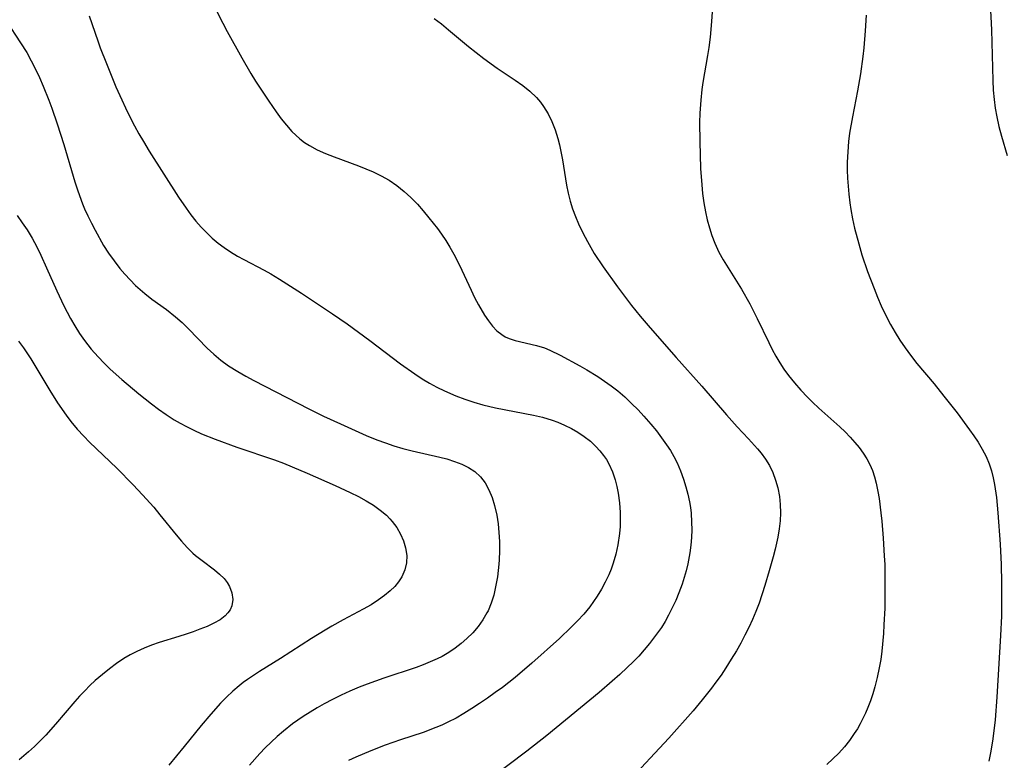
# Model space of a CAD drawing. Header units: metres. Extents: x 1073367 to 1082519, y 1569854 to 1574957.
# Tile 83 of 256: x 1074386 to 1074577, y 1572436 to 1572579. Entities that reach past the tile are written whole.
import ezdxf

# ---------------------------------------------------------------- set-up
doc = ezdxf.new("R2010")
doc.units = ezdxf.units.M
doc.layers.add('CGG_CurvaNivelLidar_v1', color=253, linetype='Continuous', lineweight=30)

msp = doc.modelspace()

# ---------------------------------------------------------------- linework, layer by layer
at = {"layer": 'CGG_CurvaNivelLidar_v1'}
for p, q in [((1074574.0858, 1572587.8024, 68.5), (1074574.5814, 1572577.0653, 68.5)), ((1074521.0425, 1572587.4437, 67.5), (1074520.3822, 1572578.6564, 67.5)), ((1074424.3961, 1572581.1257, 66.5), (1074425.7884, 1572578.3058, 66.5)), ((1074383.881, 1572578.7714, 65.5), (1074386.6622, 1572574.5407, 65.5)), ((1074399.9387, 1572579.7631, 66), (1074401.6004, 1572574.8963, 66)), ((1074425.7884, 1572578.3058, 66.5), (1074426.6275, 1572576.7065, 66.5)), ((1074466.7372, 1572579.2246, 67), (1074468.1322, 1572578.1651, 67)), ((1074468.1322, 1572578.1651, 67), (1074469.5107, 1572577.0649, 67)), ((1074520.3822, 1572578.6564, 67.5), (1074520.1156, 1572575.5989, 67.5)), ((1074550.3108, 1572579.8687, 68), (1074550.1513, 1572576.8451, 68)), ((1074426.6275, 1572576.7065, 66.5), (1074429.4641, 1572571.5879, 66.5)), ((1074469.5107, 1572577.0649, 67), (1074473.3526, 1572573.8329, 67)), ((1074550.1513, 1572576.8451, 68), (1074549.8854, 1572573.5402, 68)), ((1074574.5814, 1572577.0653, 68.5), (1074574.834, 1572567.215, 68.5)), ((1074386.6622, 1572574.5407, 65.5), (1074387.8319, 1572572.6412, 65.5)), ((1074401.6004, 1572574.8963, 66), (1074402.0807, 1572573.5621, 66)), ((1074520.1156, 1572575.5989, 67.5), (1074519.8782, 1572573.6166, 67.5)), ((1074387.8319, 1572572.6412, 65.5), (1074388.7098, 1572571.0527, 65.5)), ((1074402.0807, 1572573.5621, 66), (1074403.2731, 1572570.49, 66)), ((1074473.3526, 1572573.8329, 67), (1074474.831, 1572572.6282, 67)), ((1074474.831, 1572572.6282, 67), (1074476.3362, 1572571.4626, 67)), ((1074519.8782, 1572573.6166, 67.5), (1074519.6451, 1572572.0578, 67.5)), ((1074549.8854, 1572573.5402, 68), (1074549.7034, 1572571.8787, 68)), ((1074388.7098, 1572571.0527, 65.5), (1074389.5269, 1572569.4275, 65.5)), ((1074429.4641, 1572571.5879, 66.5), (1074431.2332, 1572568.5732, 66.5)), ((1074476.3362, 1572571.4626, 67), (1074478.9242, 1572569.6117, 67)), ((1074519.6451, 1572572.0578, 67.5), (1074518.7523, 1572566.8141, 67.5)), ((1074549.7034, 1572571.8787, 68), (1074549.2216, 1572568.535, 68)), ((1074389.5269, 1572569.4275, 65.5), (1074390.2955, 1572567.7736, 65.5)), ((1074403.2731, 1572570.49, 66), (1074405.1209, 1572566.0292, 66)), ((1074478.9242, 1572569.6117, 67), (1074482.383, 1572567.3128, 67)), ((1074390.2955, 1572567.7736, 65.5), (1074391.0242, 1572566.0969, 65.5)), ((1074431.2332, 1572568.5732, 66.5), (1074432.1499, 1572567.092, 66.5)), ((1074432.1499, 1572567.092, 66.5), (1074434.7138, 1572563.2188, 66.5)), ((1074482.383, 1572567.3128, 67), (1074483.8527, 1572566.254, 67)), ((1074518.7523, 1572566.8141, 67.5), (1074518.5519, 1572565.4647, 67.5)), ((1074549.2216, 1572568.535, 68), (1074548.6359, 1572565.2037, 68)), ((1074574.834, 1572567.215, 68.5), (1074574.9344, 1572565.3839, 68.5)), ((1074391.0242, 1572566.0969, 65.5), (1074392.1047, 1572563.4156, 65.5)), ((1074405.1209, 1572566.0292, 66), (1074406.2343, 1572563.4922, 66)), ((1074483.8527, 1572566.254, 67), (1074485.242, 1572565.1305, 67)), ((1074485.242, 1572565.1305, 67), (1074486.5182, 1572563.9189, 67)), ((1074518.5519, 1572565.4647, 67.5), (1074518.316, 1572563.4292, 67.5)), ((1074548.6359, 1572565.2037, 68), (1074547.6851, 1572560.2186, 68)), ((1074574.9344, 1572565.3839, 68.5), (1074575.0949, 1572563.5619, 68.5)), ((1074392.1047, 1572563.4156, 65.5), (1074392.6746, 1572561.898, 65.5)), ((1074406.2343, 1572563.4922, 66), (1074406.9644, 1572561.9098, 66)), ((1074434.7138, 1572563.2188, 66.5), (1074436.1233, 1572561.1605, 66.5)), ((1074486.5182, 1572563.9189, 67), (1074487.2845, 1572563.0492, 67)), ((1074487.2845, 1572563.0492, 67), (1074487.9007, 1572562.2188, 67)), ((1074518.316, 1572563.4292, 67.5), (1074518.1534, 1572560.8981, 67.5)), ((1074575.0949, 1572563.5619, 68.5), (1074575.3205, 1572561.8713, 68.5)), ((1074392.6746, 1572561.898, 65.5), (1074393.7511, 1572558.8345, 65.5)), ((1074406.9644, 1572561.9098, 66), (1074407.8074, 1572560.1733, 66)), ((1074436.1233, 1572561.1605, 66.5), (1074437.0898, 1572559.8292, 66.5)), ((1074487.9007, 1572562.2188, 67), (1074488.7634, 1572560.7895, 67)), ((1074575.3205, 1572561.8713, 68.5), (1074575.6221, 1572560.1929, 68.5)), ((1074407.8074, 1572560.1733, 66), (1074408.6918, 1572558.4585, 66)), ((1074437.0898, 1572559.8292, 66.5), (1074438.1016, 1572558.5514, 66.5)), ((1074488.7634, 1572560.7895, 67), (1074489.4938, 1572559.2671, 67)), ((1074489.4938, 1572559.2671, 67), (1074490.1122, 1572557.6731, 67)), ((1074518.1534, 1572560.8981, 67.5), (1074518.1054, 1572559.0761, 67.5)), ((1074547.6851, 1572560.2186, 68), (1074547.1441, 1572557.023, 68)), ((1074575.6221, 1572560.1929, 68.5), (1074576.0459, 1572558.3261, 68.5)), ((1074393.7511, 1572558.8345, 65.5), (1074395.0417, 1572554.8291, 65.5)), ((1074408.6918, 1572558.4585, 66), (1074409.5414, 1572556.9116, 66)), ((1074438.1016, 1572558.5514, 66.5), (1074439.1804, 1572557.3495, 66.5)), ((1074439.1804, 1572557.3495, 66.5), (1074439.9336, 1572556.6158, 66.5)), ((1074490.1122, 1572557.6731, 67), (1074490.6309, 1572556.0236, 67)), ((1074518.1054, 1572559.0761, 67.5), (1074518.1211, 1572555.4229, 67.5)), ((1074576.0459, 1572558.3261, 68.5), (1074576.5326, 1572556.4697, 68.5)), ((1074409.5414, 1572556.9116, 66), (1074410.4253, 1572555.3844, 66)), ((1074410.4253, 1572555.3844, 66), (1074411.542, 1572553.5498, 66)), ((1074439.9336, 1572556.6158, 66.5), (1074440.726, 1572555.9288, 66.5)), ((1074440.726, 1572555.9288, 66.5), (1074441.6251, 1572555.2439, 66.5)), ((1074490.6309, 1572556.0236, 67), (1074490.9599, 1572554.7535, 67)), ((1074518.1211, 1572555.4229, 67.5), (1074518.3018, 1572550.1808, 67.5)), ((1074546.9342, 1572555.4208, 68), (1074546.7593, 1572553.4384, 68)), ((1074547.1441, 1572557.023, 68), (1074546.9342, 1572555.4208, 68)), ((1074576.5326, 1572556.4697, 68.5), (1074577.608, 1572552.6783, 68.5)), ((1074395.0417, 1572554.8291, 65.5), (1074397.1766, 1572547.6376, 65.5)), ((1074411.542, 1572553.5498, 66), (1074417.2332, 1572544.6587, 66)), ((1074441.6251, 1572555.2439, 66.5), (1074442.5693, 1572554.6206, 66.5)), ((1074442.5693, 1572554.6206, 66.5), (1074444.089, 1572553.7887, 66.5)), ((1074444.089, 1572553.7887, 66.5), (1074445.6837, 1572553.0667, 66.5)), ((1074490.9599, 1572554.7535, 67), (1074491.2426, 1572553.4644, 67)), ((1074491.2426, 1572553.4644, 67), (1074491.5405, 1572551.8412, 67)), ((1074546.7593, 1572553.4384, 68), (1074546.6824, 1572551.3959, 68)), ((1074445.6837, 1572553.0667, 66.5), (1074447.3293, 1572552.4176, 66.5)), ((1074447.3293, 1572552.4176, 66.5), (1074452.065, 1572550.6919, 66.5)), ((1074491.5405, 1572551.8412, 67), (1074492.3203, 1572546.9373, 67)), ((1074452.065, 1572550.6919, 66.5), (1074453.4807, 1572550.1407, 66.5)), ((1074453.4807, 1572550.1407, 66.5), (1074454.8745, 1572549.5461, 66.5)), ((1074518.3018, 1572550.1808, 67.5), (1074518.5129, 1572547.0496, 67.5)), ((1074546.6824, 1572551.3959, 68), (1074546.6845, 1572549.8553, 68)), ((1074546.6845, 1572549.8553, 68), (1074546.7325, 1572548.3146, 68)), ((1074454.8745, 1572549.5461, 66.5), (1074456.4645, 1572548.772, 66.5)), ((1074456.4645, 1572548.772, 66.5), (1074457.9949, 1572547.8991, 66.5)), ((1074457.9949, 1572547.8991, 66.5), (1074459.4882, 1572546.8886, 66.5)), ((1074546.7325, 1572548.3146, 68), (1074546.825, 1572546.7753, 68)), ((1074397.1766, 1572547.6376, 65.5), (1074397.7369, 1572545.8796, 65.5)), ((1074397.7369, 1572545.8796, 65.5), (1074398.6428, 1572543.3598, 65.5)), ((1074459.4882, 1572546.8886, 66.5), (1074460.901, 1572545.7666, 66.5)), ((1074460.901, 1572545.7666, 66.5), (1074462.2178, 1572544.5566, 66.5)), ((1074492.3203, 1572546.9373, 67), (1074492.6329, 1572545.3808, 67)), ((1074518.5129, 1572547.0496, 67.5), (1074518.6832, 1572545.3474, 67.5)), ((1074546.825, 1572546.7753, 68), (1074546.9628, 1572545.2389, 68)), ((1074417.2332, 1572544.6587, 66), (1074418.6942, 1572542.4961, 66)), ((1074462.2178, 1572544.5566, 66.5), (1074463.4673, 1572543.266, 66.5)), ((1074492.6329, 1572545.3808, 67), (1074493.0219, 1572543.8457, 67)), ((1074493.0219, 1572543.8457, 67), (1074493.495, 1572542.3668, 67)), ((1074518.6832, 1572545.3474, 67.5), (1074518.9241, 1572543.5526, 67.5)), ((1074546.9628, 1572545.2389, 68), (1074547.1745, 1572543.5324, 68)), ((1074398.6428, 1572543.3598, 65.5), (1074399.0311, 1572542.4092, 65.5)), ((1074399.0311, 1572542.4092, 65.5), (1074399.6667, 1572540.9946, 65.5)), ((1074418.6942, 1572542.4961, 66), (1074419.621, 1572541.2322, 66)), ((1074463.4673, 1572543.266, 66.5), (1074464.603, 1572541.9845, 66.5)), ((1074464.603, 1572541.9845, 66.5), (1074465.7034, 1572540.6646, 66.5)), ((1074493.495, 1572542.3668, 67), (1074494.0469, 1572540.912, 67)), ((1074518.9241, 1572543.5526, 67.5), (1074519.2345, 1572541.8113, 67.5)), ((1074547.1745, 1572543.5324, 68), (1074547.3759, 1572542.257, 68)), ((1074547.3759, 1572542.257, 68), (1074547.7145, 1572540.4539, 68)), ((1074385.9945, 1572541.0567, 65), (1074386.9894, 1572539.6977, 65)), ((1074399.6667, 1572540.9946, 65.5), (1074400.3507, 1572539.6039, 65.5)), ((1074419.621, 1572541.2322, 66), (1074420.5904, 1572540.0075, 66)), ((1074465.7034, 1572540.6646, 66.5), (1074467.3508, 1572538.5653, 66.5)), ((1074494.0469, 1572540.912, 67), (1074494.6616, 1572539.4772, 67)), ((1074519.2345, 1572541.8113, 67.5), (1074519.5816, 1572540.2466, 67.5)), ((1074519.5816, 1572540.2466, 67.5), (1074519.9924, 1572538.7043, 67.5)), ((1074547.7145, 1572540.4539, 68), (1074548.1067, 1572538.659, 68)), ((1074386.9894, 1572539.6977, 65), (1074387.9302, 1572538.3007, 65)), ((1074387.9302, 1572538.3007, 65), (1074388.9068, 1572536.6756, 65)), ((1074400.3507, 1572539.6039, 65.5), (1074401.0712, 1572538.2326, 65.5)), ((1074401.0712, 1572538.2326, 65.5), (1074402.7293, 1572535.3049, 65.5)), ((1074420.5904, 1572540.0075, 66), (1074421.6078, 1572538.8297, 66)), ((1074421.6078, 1572538.8297, 66), (1074422.6813, 1572537.7094, 66)), ((1074467.3508, 1572538.5653, 66.5), (1074468.1366, 1572537.4853, 66.5)), ((1074494.6616, 1572539.4772, 67), (1074495.4824, 1572537.7458, 67)), ((1074519.9924, 1572538.7043, 67.5), (1074520.473, 1572537.1896, 67.5)), ((1074548.1067, 1572538.659, 68), (1074548.9019, 1572535.5807, 68)), ((1074388.9068, 1572536.6756, 65), (1074389.8058, 1572534.9998, 65)), ((1074422.6813, 1572537.7094, 66), (1074423.7602, 1572536.7069, 66)), ((1074423.7602, 1572536.7069, 66), (1074424.8912, 1572535.7633, 66)), ((1074468.1366, 1572537.4853, 66.5), (1074468.9815, 1572536.2352, 66.5)), ((1074468.9815, 1572536.2352, 66.5), (1074469.7774, 1572534.9525, 66.5)), ((1074495.4824, 1572537.7458, 67), (1074496.3724, 1572536.0429, 67)), ((1074520.473, 1572537.1896, 67.5), (1074521.0336, 1572535.7094, 67.5)), ((1074389.8058, 1572534.9998, 65), (1074390.5951, 1572533.3809, 65)), ((1074402.7293, 1572535.3049, 65.5), (1074403.6943, 1572533.7705, 65.5)), ((1074424.8912, 1572535.7633, 66), (1074426.0685, 1572534.8759, 66)), ((1074426.0685, 1572534.8759, 66), (1074427.2884, 1572534.0451, 66)), ((1074469.7774, 1572534.9525, 66.5), (1074470.7717, 1572533.1664, 66.5)), ((1074496.3724, 1572536.0429, 67), (1074497.7139, 1572533.7511, 67)), ((1074521.0336, 1572535.7094, 67.5), (1074521.824, 1572533.9999, 67.5)), ((1074548.9019, 1572535.5807, 68), (1074549.5233, 1572533.5015, 68)), ((1074390.5951, 1572533.3809, 65), (1074391.6945, 1572530.9513, 65)), ((1074403.6943, 1572533.7705, 65.5), (1074404.741, 1572532.2846, 65.5)), ((1074427.2884, 1572534.0451, 66), (1074428.6637, 1572533.2028, 66)), ((1074428.6637, 1572533.2028, 66), (1074429.8372, 1572532.5431, 66)), ((1074429.8372, 1572532.5431, 66), (1074433.7868, 1572530.4846, 66)), ((1074470.7717, 1572533.1664, 66.5), (1074472.0717, 1572530.5005, 66.5)), ((1074497.7139, 1572533.7511, 67), (1074499.4348, 1572531.1502, 67)), ((1074521.824, 1572533.9999, 67.5), (1074522.6542, 1572532.5065, 67.5)), ((1074522.6542, 1572532.5065, 67.5), (1074526.2044, 1572526.8258, 67.5)), ((1074549.5233, 1572533.5015, 68), (1074550.6231, 1572530.2302, 68)), ((1074391.6945, 1572530.9513, 65), (1074393.6548, 1572526.4814, 65)), ((1074404.741, 1572532.2846, 65.5), (1074405.8579, 1572530.8528, 65.5)), ((1074405.8579, 1572530.8528, 65.5), (1074406.8297, 1572529.7062, 65.5)), ((1074472.0717, 1572530.5005, 66.5), (1074473.8514, 1572526.616, 66.5)), ((1074499.4348, 1572531.1502, 67), (1074502.1987, 1572527.2686, 67)), ((1074406.8297, 1572529.7062, 65.5), (1074407.8434, 1572528.6007, 65.5)), ((1074407.8434, 1572528.6007, 65.5), (1074408.9028, 1572527.5437, 65.5)), ((1074433.7868, 1572530.4846, 66), (1074435.0922, 1572529.7723, 66)), ((1074435.0922, 1572529.7723, 66), (1074436.7709, 1572528.7769, 66)), ((1074436.7709, 1572528.7769, 66), (1074441.0528, 1572526.0221, 66)), ((1074550.6231, 1572530.2302, 68), (1074551.8571, 1572526.9434, 68)), ((1074408.9028, 1572527.5437, 65.5), (1074409.7954, 1572526.7306, 65.5)), ((1074409.7954, 1572526.7306, 65.5), (1074410.7187, 1572525.9552, 65.5)), ((1074502.1987, 1572527.2686, 67), (1074504.9269, 1572523.6344, 67)), ((1074526.2044, 1572526.8258, 67.5), (1074527.8229, 1572523.9844, 67.5)), ((1074551.8571, 1572526.9434, 68), (1074552.5384, 1572525.264, 68)), ((1074393.6548, 1572526.4814, 65), (1074395.0089, 1572523.6056, 65)), ((1074410.7187, 1572525.9552, 65.5), (1074412.0855, 1572524.905, 65.5)), ((1074412.0855, 1572524.905, 65.5), (1074414.8695, 1572522.8724, 65.5)), ((1074441.0528, 1572526.0221, 66), (1074447.0569, 1572522.0395, 66)), ((1074473.8514, 1572526.616, 66.5), (1074474.5471, 1572525.1851, 66.5)), ((1074474.5471, 1572525.1851, 66.5), (1074475.2727, 1572523.7988, 66.5)), ((1074552.5384, 1572525.264, 68), (1074553.2602, 1572523.6042, 68)), ((1074395.0089, 1572523.6056, 65), (1074396.2861, 1572521.1713, 65)), ((1074414.8695, 1572522.8724, 65.5), (1074416.6242, 1572521.4823, 65.5)), ((1074475.2727, 1572523.7988, 66.5), (1074476.462, 1572521.7907, 66.5)), ((1074504.9269, 1572523.6344, 67), (1074506.5882, 1572521.5771, 67)), ((1074527.8229, 1572523.9844, 67.5), (1074529.2605, 1572521.1299, 67.5)), ((1074553.2602, 1572523.6042, 68), (1074553.8339, 1572522.3799, 68)), ((1074396.2861, 1572521.1713, 65), (1074397.1367, 1572519.7008, 65)), ((1074416.6242, 1572521.4823, 65.5), (1074417.9025, 1572520.3437, 65.5)), ((1074447.0569, 1572522.0395, 66), (1074449.8744, 1572520.1038, 66)), ((1074476.462, 1572521.7907, 66.5), (1074477.2087, 1572520.6859, 66.5)), ((1074506.5882, 1572521.5771, 67), (1074508.5102, 1572519.3342, 67)), ((1074529.2605, 1572521.1299, 67.5), (1074531.4725, 1572516.4711, 67.5)), ((1074553.8339, 1572522.3799, 68), (1074555.0735, 1572519.9795, 68)), ((1074397.1367, 1572519.7008, 65), (1074398.0399, 1572518.267, 65)), ((1074417.9025, 1572520.3437, 65.5), (1074419.1483, 1572519.1402, 65.5)), ((1074419.1483, 1572519.1402, 65.5), (1074422.7835, 1572515.4158, 65.5)), ((1074449.8744, 1572520.1038, 66), (1074454.2438, 1572516.9063, 66)), ((1074477.2087, 1572520.6859, 66.5), (1074477.9998, 1572519.6698, 66.5)), ((1074477.9998, 1572519.6698, 66.5), (1074478.8549, 1572518.7697, 66.5)), ((1074508.5102, 1572519.3342, 67), (1074513.579, 1572513.5666, 67)), ((1074555.0735, 1572519.9795, 68), (1074555.9544, 1572518.4465, 68)), ((1074398.0399, 1572518.267, 65), (1074399.0052, 1572516.8783, 65)), ((1074478.8549, 1572518.7697, 66.5), (1074479.7967, 1572518.0185, 66.5)), ((1074479.7967, 1572518.0185, 66.5), (1074480.4805, 1572517.6167, 66.5)), ((1074480.4805, 1572517.6167, 66.5), (1074481.2054, 1572517.289, 66.5)), ((1074481.2054, 1572517.289, 66.5), (1074482.3961, 1572516.9015, 66.5)), ((1074555.9544, 1572518.4465, 68), (1074556.8873, 1572516.9449, 68)), ((1074386.2708, 1572516.7737, 64.5), (1074387.2157, 1572515.4544, 64.5)), ((1074387.2157, 1572515.4544, 64.5), (1074388.6129, 1572513.348, 64.5)), ((1074399.0052, 1572516.8783, 65), (1074399.6446, 1572516.0378, 65)), ((1074399.6446, 1572516.0378, 65), (1074400.3106, 1572515.2177, 65)), ((1074422.7835, 1572515.4158, 65.5), (1074424.0448, 1572514.2221, 65.5)), ((1074454.2438, 1572516.9063, 66), (1074460.193, 1572512.4008, 66)), ((1074482.3961, 1572516.9015, 66.5), (1074486.4973, 1572515.9352, 66.5)), ((1074486.4973, 1572515.9352, 66.5), (1074488.0596, 1572515.436, 66.5)), ((1074488.0596, 1572515.436, 66.5), (1074489.0964, 1572515.0192, 66.5)), ((1074531.4725, 1572516.4711, 67.5), (1074532.1327, 1572515.1561, 67.5)), ((1074556.8873, 1572516.9449, 68), (1074557.8705, 1572515.4759, 68)), ((1074557.8705, 1572515.4759, 68), (1074558.9059, 1572514.0428, 68)), ((1074388.6129, 1572513.348, 64.5), (1074392.2916, 1572507.1828, 64.5)), ((1074400.3106, 1572515.2177, 65), (1074401.6535, 1572513.6992, 65)), ((1074401.6535, 1572513.6992, 65), (1074402.8088, 1572512.5055, 65)), ((1074424.0448, 1572514.2221, 65.5), (1074425.4383, 1572513.0708, 65.5)), ((1074489.0964, 1572515.0192, 66.5), (1074491.1334, 1572514.039, 66.5)), ((1074491.1334, 1572514.039, 66.5), (1074494.8943, 1572511.9987, 66.5)), ((1074513.579, 1572513.5666, 67), (1074518.4983, 1572508.0423, 67)), ((1074532.1327, 1572515.1561, 67.5), (1074532.8333, 1572513.8655, 67.5)), ((1074532.8333, 1572513.8655, 67.5), (1074533.603, 1572512.5898, 67.5)), ((1074558.9059, 1572514.0428, 68), (1074560.1434, 1572512.4657, 68)), ((1074402.8088, 1572512.5055, 65), (1074404.0051, 1572511.3475, 65)), ((1074425.4383, 1572513.0708, 65.5), (1074426.912, 1572512.0081, 65.5)), ((1074426.912, 1572512.0081, 65.5), (1074428.7143, 1572510.8664, 65.5)), ((1074460.193, 1572512.4008, 66), (1074462.9543, 1572510.4217, 66)), ((1074494.8943, 1572511.9987, 66.5), (1074496.2741, 1572511.2063, 66.5)), ((1074533.603, 1572512.5898, 67.5), (1074534.4297, 1572511.3483, 67.5)), ((1074560.1434, 1572512.4657, 68), (1074563.4884, 1572508.4784, 68)), ((1074404.0051, 1572511.3475, 65), (1074406.2644, 1572509.3102, 65)), ((1074428.7143, 1572510.8664, 65.5), (1074430.2499, 1572509.9843, 65.5)), ((1074430.2499, 1572509.9843, 65.5), (1074431.8159, 1572509.136, 65.5)), ((1074462.9543, 1572510.4217, 66), (1074464.372, 1572509.4945, 66)), ((1074496.2741, 1572511.2063, 66.5), (1074498.3859, 1572509.9156, 66.5)), ((1074498.3859, 1572509.9156, 66.5), (1074499.702, 1572509.0367, 66.5)), ((1074534.4297, 1572511.3483, 67.5), (1074535.308, 1572510.1401, 67.5)), ((1074535.308, 1572510.1401, 67.5), (1074536.4662, 1572508.6846, 67.5)), ((1074406.2644, 1572509.3102, 65), (1074409.5127, 1572506.5933, 65)), ((1074431.8159, 1572509.136, 65.5), (1074442.4794, 1572503.6349, 65.5)), ((1074464.372, 1572509.4945, 66), (1074465.79, 1572508.6471, 66)), ((1074465.79, 1572508.6471, 66), (1074467.24, 1572507.8566, 66)), ((1074467.24, 1572507.8566, 66), (1074468.7195, 1572507.1222, 66)), ((1074499.702, 1572509.0367, 66.5), (1074500.9887, 1572508.1094, 66.5)), ((1074500.9887, 1572508.1094, 66.5), (1074502.2403, 1572507.1315, 66.5)), ((1074518.4983, 1572508.0423, 67), (1074523.2843, 1572502.5016, 67)), ((1074536.4662, 1572508.6846, 67.5), (1074537.6899, 1572507.2788, 67.5)), ((1074563.4884, 1572508.4784, 68), (1074565.3943, 1572506.1373, 68)), ((1074392.2916, 1572507.1828, 64.5), (1074393.7983, 1572504.82, 64.5)), ((1074409.5127, 1572506.5933, 65), (1074412.0034, 1572504.6223, 65)), ((1074468.7195, 1572507.1222, 66), (1074470.907, 1572506.1671, 66)), ((1074470.907, 1572506.1671, 66), (1074472.629, 1572505.526, 66)), ((1074502.2403, 1572507.1315, 66.5), (1074503.6156, 1572505.9551, 66.5)), ((1074503.6156, 1572505.9551, 66.5), (1074504.9421, 1572504.7195, 66.5)), ((1074537.6899, 1572507.2788, 67.5), (1074538.9739, 1572505.9239, 67.5)), ((1074538.9739, 1572505.9239, 67.5), (1074539.9837, 1572504.9336, 67.5)), ((1074565.3943, 1572506.1373, 68), (1074567.9465, 1572502.8779, 68)), ((1074393.7983, 1572504.82, 64.5), (1074395.456, 1572502.4202, 64.5)), ((1074412.0034, 1572504.6223, 65), (1074413.3551, 1572503.6065, 65)), ((1074472.629, 1572505.526, 66), (1074474.3809, 1572504.9576, 66)), ((1074474.3809, 1572504.9576, 66), (1074476.1569, 1572504.4539, 66)), ((1074476.1569, 1572504.4539, 66), (1074478.5682, 1572503.874, 66)), ((1074478.5682, 1572503.874, 66), (1074485.9536, 1572502.4486, 66)), ((1074504.9421, 1572504.7195, 66.5), (1074506.2221, 1572503.4326, 66.5)), ((1074539.9837, 1572504.9336, 67.5), (1074541.1895, 1572503.8175, 67.5)), ((1074541.1895, 1572503.8175, 67.5), (1074545.2721, 1572500.1811, 67.5)), ((1074395.456, 1572502.4202, 64.5), (1074396.3689, 1572501.2095, 64.5)), ((1074413.3551, 1572503.6065, 65), (1074414.8488, 1572502.5509, 65)), ((1074414.8488, 1572502.5509, 65), (1074416.3795, 1572501.5555, 65)), ((1074442.4794, 1572503.6349, 65.5), (1074445.2737, 1572502.2696, 65.5)), ((1074445.2737, 1572502.2696, 65.5), (1074448.5536, 1572500.7325, 65.5)), ((1074485.9536, 1572502.4486, 66), (1074487.67, 1572502.032, 66)), ((1074487.67, 1572502.032, 66), (1074489.5766, 1572501.443, 66)), ((1074506.2221, 1572503.4326, 66.5), (1074507.3251, 1572502.2445, 66.5)), ((1074507.3251, 1572502.2445, 66.5), (1074508.6819, 1572500.6788, 66.5)), ((1074523.2843, 1572502.5016, 67), (1074525.3656, 1572500.1858, 67)), ((1074567.9465, 1572502.8779, 68), (1074570.3729, 1572499.6145, 68)), ((1074396.3689, 1572501.2095, 64.5), (1074397.5835, 1572499.7477, 64.5)), ((1074416.3795, 1572501.5555, 65), (1074417.5561, 1572500.8575, 65)), ((1074417.5561, 1572500.8575, 65), (1074418.7586, 1572500.2049, 65)), ((1074418.7586, 1572500.2049, 65), (1074420.2072, 1572499.4956, 65)), ((1074448.5536, 1572500.7325, 65.5), (1074453.5365, 1572498.5252, 65.5)), ((1074489.5766, 1572501.443, 66), (1074490.6206, 1572501.054, 66)), ((1074490.6206, 1572501.054, 66), (1074491.971, 1572500.4797, 66)), ((1074491.971, 1572500.4797, 66), (1074493.281, 1572499.8368, 66)), ((1074508.6819, 1572500.6788, 66.5), (1074509.7374, 1572499.3822, 66.5)), ((1074525.3656, 1572500.1858, 67), (1074527.5373, 1572497.8675, 67)), ((1074545.2721, 1572500.1811, 67.5), (1074546.2821, 1572499.2028, 67.5)), ((1074397.5835, 1572499.7477, 64.5), (1074398.8665, 1572498.3406, 64.5)), ((1074398.8665, 1572498.3406, 64.5), (1074399.9841, 1572497.1961, 64.5)), ((1074420.2072, 1572499.4956, 65), (1074421.6844, 1572498.8386, 65)), ((1074421.6844, 1572498.8386, 65), (1074424.3207, 1572497.7769, 65)), ((1074453.5365, 1572498.5252, 65.5), (1074455.6188, 1572497.6737, 65.5)), ((1074493.281, 1572499.8368, 66), (1074494.5413, 1572499.1207, 66)), ((1074494.5413, 1572499.1207, 66), (1074495.7812, 1572498.2965, 66)), ((1074495.7812, 1572498.2965, 66), (1074496.946, 1572497.3874, 66)), ((1074509.7374, 1572499.3822, 66.5), (1074510.7496, 1572498.0568, 66.5)), ((1074546.2821, 1572499.2028, 67.5), (1074547.2523, 1572498.1972, 67.5)), ((1074547.2523, 1572498.1972, 67.5), (1074548.1759, 1572497.1632, 67.5)), ((1074570.3729, 1572499.6145, 68), (1074571.2141, 1572498.403, 68)), ((1074571.2141, 1572498.403, 68), (1074572.0147, 1572497.1773, 68)), ((1074399.9841, 1572497.1961, 64.5), (1074405.2507, 1572492.1417, 64.5)), ((1074424.3207, 1572497.7769, 65), (1074428.5256, 1572496.249, 65)), ((1074428.5256, 1572496.249, 65), (1074435.7927, 1572493.7695, 65)), ((1074455.6188, 1572497.6737, 65.5), (1074457.2673, 1572497.0516, 65.5)), ((1074457.2673, 1572497.0516, 65.5), (1074458.9336, 1572496.4875, 65.5)), ((1074458.9336, 1572496.4875, 65.5), (1074460.6683, 1572495.982, 65.5)), ((1074496.946, 1572497.3874, 66), (1074498.0225, 1572496.3911, 66)), ((1074498.0225, 1572496.3911, 66), (1074498.8087, 1572495.529, 66)), ((1074510.7496, 1572498.0568, 66.5), (1074511.7069, 1572496.6979, 66.5)), ((1074511.7069, 1572496.6979, 66.5), (1074512.4344, 1572495.5645, 66.5)), ((1074527.5373, 1572497.8675, 67), (1074529.3219, 1572495.8968, 67)), ((1074548.1759, 1572497.1632, 67.5), (1074549.0081, 1572496.1434, 67.5)), ((1074572.0147, 1572497.1773, 68), (1074572.8193, 1572495.8308, 68)), ((1074460.6683, 1572495.982, 65.5), (1074462.4576, 1572495.5323, 65.5)), ((1074462.4576, 1572495.5323, 65.5), (1074467.7937, 1572494.3107, 65.5)), ((1074467.7937, 1572494.3107, 65.5), (1074469.1745, 1572493.9449, 65.5)), ((1074498.8087, 1572495.529, 66), (1074499.5232, 1572494.6108, 66)), ((1074499.5232, 1572494.6108, 66), (1074500.0526, 1572493.8163, 66)), ((1074512.4344, 1572495.5645, 66.5), (1074513.1094, 1572494.4035, 66.5)), ((1074513.1094, 1572494.4035, 66.5), (1074513.7239, 1572493.2131, 66.5)), ((1074529.3219, 1572495.8968, 67), (1074530.0132, 1572495.0655, 67)), ((1074530.0132, 1572495.0655, 67), (1074530.8745, 1572493.9106, 67)), ((1074549.0081, 1572496.1434, 67.5), (1074549.7763, 1572495.0894, 67.5)), ((1074549.7763, 1572495.0894, 67.5), (1074550.4587, 1572494.007, 67.5)), ((1074572.8193, 1572495.8308, 68), (1074573.54, 1572494.4536, 68)), ((1074573.54, 1572494.4536, 68), (1074574.1504, 1572493.0355, 68)), ((1074435.7927, 1572493.7695, 65), (1074437.5287, 1572493.1354, 65)), ((1074437.5287, 1572493.1354, 65), (1074439.2524, 1572492.4566, 65)), ((1074439.2524, 1572492.4566, 65), (1074442.1476, 1572491.2148, 65)), ((1074469.1745, 1572493.9449, 65.5), (1074470.6451, 1572493.4921, 65.5)), ((1074470.6451, 1572493.4921, 65.5), (1074472.0482, 1572492.9604, 65.5)), ((1074472.0482, 1572492.9604, 65.5), (1074473.3591, 1572492.3174, 65.5)), ((1074500.0526, 1572493.8163, 66), (1074500.5266, 1572492.9869, 66)), ((1074500.5266, 1572492.9869, 66), (1074501.2075, 1572491.4886, 66)), ((1074513.7239, 1572493.2131, 66.5), (1074514.4169, 1572491.6347, 66.5)), ((1074530.8745, 1572493.9106, 67), (1074531.6271, 1572492.7015, 67)), ((1074531.6271, 1572492.7015, 67), (1074532.2917, 1572491.319, 67)), ((1074550.4587, 1572494.007, 67.5), (1074551.0492, 1572492.8794, 67.5)), ((1074551.0492, 1572492.8794, 67.5), (1074551.5342, 1572491.7118, 67.5)), ((1074574.1504, 1572493.0355, 68), (1074574.5982, 1572491.6798, 68)), ((1074405.2507, 1572492.1417, 64.5), (1074408.4294, 1572488.9325, 64.5)), ((1074442.1476, 1572491.2148, 65), (1074447.5764, 1572488.8014, 65)), ((1074473.3591, 1572492.3174, 65.5), (1074474.5852, 1572491.5032, 65.5)), ((1074474.5852, 1572491.5032, 65.5), (1074475.6524, 1572490.5227, 65.5)), ((1074475.6524, 1572490.5227, 65.5), (1074476.5703, 1572489.3201, 65.5)), ((1074501.2075, 1572491.4886, 66), (1074501.7429, 1572489.9145, 66)), ((1074514.4169, 1572491.6347, 66.5), (1074515.0094, 1572490.0149, 66.5)), ((1074532.2917, 1572491.319, 67), (1074532.8158, 1572489.8707, 67)), ((1074551.5342, 1572491.7118, 67.5), (1074551.9326, 1572490.503, 67.5)), ((1074551.9326, 1572490.503, 67.5), (1074552.262, 1572489.261, 67.5)), ((1074574.5982, 1572491.6798, 68), (1074574.9485, 1572490.2877, 68)), ((1074408.4294, 1572488.9325, 64.5), (1074410.2686, 1572486.9831, 64.5)), ((1074447.5764, 1572488.8014, 65), (1074450.4639, 1572487.4597, 65)), ((1074476.5703, 1572489.3201, 65.5), (1074477.3172, 1572487.9661, 65.5)), ((1074501.7429, 1572489.9145, 66), (1074502.0776, 1572488.6317, 66)), ((1074502.0776, 1572488.6317, 66), (1074502.3439, 1572487.3225, 66)), ((1074515.0094, 1572490.0149, 66.5), (1074515.4487, 1572488.5877, 66.5)), ((1074515.4487, 1572488.5877, 66.5), (1074515.8222, 1572487.1416, 66.5)), ((1074532.8158, 1572489.8707, 67), (1074533.2178, 1572488.3725, 67)), ((1074552.262, 1572489.261, 67.5), (1074552.6007, 1572487.6585, 67.5)), ((1074574.9485, 1572490.2877, 68), (1074575.1941, 1572489.0304, 68)), ((1074575.1941, 1572489.0304, 68), (1074575.5563, 1572486.4655, 68)), ((1074410.2686, 1572486.9831, 64.5), (1074412.4161, 1572484.5887, 64.5)), ((1074450.4639, 1572487.4597, 65), (1074452.0535, 1572486.6573, 65)), ((1074452.0535, 1572486.6573, 65), (1074453.5278, 1572485.851, 65)), ((1074477.3172, 1572487.9661, 65.5), (1074477.9237, 1572486.4973, 65.5)), ((1074502.3439, 1572487.3225, 66), (1074502.6096, 1572485.4603, 66)), ((1074515.8222, 1572487.1416, 66.5), (1074516.1276, 1572485.6802, 66.5)), ((1074533.2178, 1572488.3725, 67), (1074533.5331, 1572486.6641, 67)), ((1074533.5331, 1572486.6641, 67), (1074533.6974, 1572485.1084, 67)), ((1074552.6007, 1572487.6585, 67.5), (1074552.8296, 1572486.302, 67.5)), ((1074453.5278, 1572485.851, 65), (1074454.9417, 1572484.9931, 65)), ((1074454.9417, 1572484.9931, 65), (1074456.2718, 1572484.0674, 65)), ((1074477.9237, 1572486.4973, 65.5), (1074478.4097, 1572484.9421, 65.5)), ((1074478.4097, 1572484.9421, 65.5), (1074478.8252, 1572483.0988, 65.5)), ((1074502.6096, 1572485.4603, 66), (1074502.7436, 1572483.5738, 66)), ((1074516.1276, 1572485.6802, 66.5), (1074516.3085, 1572484.5733, 66.5)), ((1074533.6974, 1572485.1084, 67), (1074533.7423, 1572483.5357, 67)), ((1074552.8296, 1572486.302, 67.5), (1074553.1896, 1572483.5412, 67.5)), ((1074575.5563, 1572486.4655, 68), (1074575.8415, 1572483.5334, 68)), ((1074412.4161, 1572484.5887, 64.5), (1074413.6278, 1572483.1636, 64.5)), ((1074413.6278, 1572483.1636, 64.5), (1074416.7677, 1572479.2503, 64.5)), ((1074456.2718, 1572484.0674, 65), (1074457.4881, 1572483.0533, 65)), ((1074457.4881, 1572483.0533, 65), (1074458.1515, 1572482.3876, 65)), ((1074478.8252, 1572483.0988, 65.5), (1074479.0833, 1572481.4098, 65.5)), ((1074502.7436, 1572483.5738, 66), (1074502.751, 1572482.2338, 66)), ((1074516.3085, 1572484.5733, 66.5), (1074516.443, 1572483.4602, 66.5)), ((1074516.443, 1572483.4602, 66.5), (1074516.5533, 1572481.7461, 66.5)), ((1074533.7423, 1572483.5357, 67), (1074533.6621, 1572481.9682, 67)), ((1074553.1896, 1572483.5412, 67.5), (1074553.3611, 1572481.9133, 67.5)), ((1074575.8415, 1572483.5334, 68), (1074576.2707, 1572477.4483, 68)), ((1074458.1515, 1572482.3876, 65), (1074458.6032, 1572481.8652, 65)), ((1074458.6032, 1572481.8652, 65), (1074459.4655, 1572480.6656, 65)), ((1074479.0833, 1572481.4098, 65.5), (1074479.2569, 1572479.6867, 65.5)), ((1074502.751, 1572482.2338, 66), (1074502.6912, 1572480.8913, 66)), ((1074516.5533, 1572481.7461, 66.5), (1074516.5655, 1572480.2534, 66.5)), ((1074533.6621, 1572481.9682, 67), (1074533.4774, 1572480.3947, 67)), ((1074553.3611, 1572481.9133, 67.5), (1074553.6446, 1572478.6304, 67.5)), ((1074416.7677, 1572479.2503, 64.5), (1074417.8008, 1572478.0061, 64.5)), ((1074459.4655, 1572480.6656, 65), (1074460.1806, 1572479.3924, 65)), ((1074460.1806, 1572479.3924, 65), (1074460.7491, 1572478.0715, 65)), ((1074479.2569, 1572479.6867, 65.5), (1074479.3539, 1572477.9426, 65.5)), ((1074502.5698, 1572479.5501, 66), (1074502.2413, 1572477.3387, 66)), ((1074502.6912, 1572480.8913, 66), (1074502.5698, 1572479.5501, 66)), ((1074516.5655, 1572480.2534, 66.5), (1074516.5095, 1572478.7591, 66.5)), ((1074533.4774, 1572480.3947, 67), (1074533.2098, 1572478.8182, 67)), ((1074417.8008, 1572478.0061, 64.5), (1074418.8662, 1572476.8215, 64.5)), ((1074460.7491, 1572478.0715, 65), (1074461.1611, 1572476.7263, 65)), ((1074479.3539, 1572477.9426, 65.5), (1074479.3748, 1572476.1884, 65.5)), ((1074502.2413, 1572477.3387, 66), (1074501.8559, 1572475.5424, 66)), ((1074516.3901, 1572477.2667, 66.5), (1074516.2078, 1572475.7798, 66.5)), ((1074516.5095, 1572478.7591, 66.5), (1074516.3901, 1572477.2667, 66.5)), ((1074533.2098, 1572478.8182, 67), (1074532.7031, 1572476.4967, 67)), ((1074553.6446, 1572478.6304, 67.5), (1074553.8564, 1572475.1932, 67.5)), ((1074576.2707, 1572477.4483, 68), (1074576.4603, 1572473.5406, 68)), ((1074418.8662, 1572476.8215, 64.5), (1074419.9845, 1572475.7241, 64.5)), ((1074419.9845, 1572475.7241, 64.5), (1074420.503, 1572475.2721, 64.5)), ((1074420.503, 1572475.2721, 64.5), (1074421.7941, 1572474.2618, 64.5)), ((1074461.1611, 1572476.7263, 65), (1074461.4037, 1572475.2756, 65)), ((1074461.4037, 1572475.2756, 65), (1074461.3875, 1572473.8434, 65)), ((1074479.3748, 1572476.1884, 65.5), (1074479.3127, 1572474.4338, 65.5)), ((1074501.8559, 1572475.5424, 66), (1074501.355, 1572473.7779, 66)), ((1074516.2078, 1572475.7798, 66.5), (1074515.8199, 1572473.623, 66.5)), ((1074532.7031, 1572476.4967, 67), (1074532.3271, 1572474.9984, 67)), ((1074421.7941, 1572474.2618, 64.5), (1074424.1772, 1572472.5057, 64.5)), ((1074461.3875, 1572473.8434, 65), (1074461.0651, 1572472.4564, 65)), ((1074479.2485, 1572473.5761, 65.5), (1074478.9559, 1572471.1285, 65.5)), ((1074479.3127, 1572474.4338, 65.5), (1074479.2485, 1572473.5761, 65.5)), ((1074501.355, 1572473.7779, 66), (1074500.9569, 1572472.6469, 66)), ((1074515.8199, 1572473.623, 66.5), (1074515.5022, 1572472.3092, 66.5)), ((1074532.3271, 1572474.9984, 67), (1074531.5916, 1572472.3124, 67)), ((1074553.8564, 1572475.1932, 67.5), (1074553.9238, 1572473.5307, 67.5)), ((1074553.9238, 1572473.5307, 67.5), (1074553.9829, 1572470.3683, 67.5)), ((1074576.4603, 1572473.5406, 68), (1074576.5498, 1572469.9939, 68)), ((1074424.1772, 1572472.5057, 64.5), (1074425.1824, 1572471.671, 64.5)), ((1074425.1824, 1572471.671, 64.5), (1074426.0679, 1572470.7833, 64.5)), ((1074461.0651, 1572472.4564, 65), (1074460.4598, 1572471.1335, 65)), ((1074500.5053, 1572471.5356, 66), (1074499.8437, 1572470.1198, 66)), ((1074500.9569, 1572472.6469, 66), (1074500.5053, 1572471.5356, 66)), ((1074515.5022, 1572472.3092, 66.5), (1074515.1303, 1572471.008, 66.5)), ((1074531.5916, 1572472.3124, 67), (1074530.7361, 1572469.4237, 67)), ((1074426.0679, 1572470.7833, 64.5), (1074426.6382, 1572470.0511, 64.5)), ((1074426.6382, 1572470.0511, 64.5), (1074427.0978, 1572469.2799, 64.5)), ((1074459.8255, 1572470.1782, 65), (1074459.0669, 1572469.2734, 65)), ((1074460.4598, 1572471.1335, 65), (1074459.8255, 1572470.1782, 65)), ((1074478.9559, 1572471.1285, 65.5), (1074478.616, 1572469.2238, 65.5)), ((1074499.8437, 1572470.1198, 66), (1074499.1055, 1572468.7408, 66)), ((1074514.711, 1572469.7194, 66.5), (1074514.0862, 1572468.0235, 66.5)), ((1074515.1303, 1572471.008, 66.5), (1074514.711, 1572469.7194, 66.5)), ((1074553.9829, 1572470.3683, 67.5), (1074553.982, 1572468.1728, 67.5)), ((1074576.5498, 1572469.9939, 68), (1074576.5559, 1572465.4673, 68)), ((1074427.0978, 1572469.2799, 64.5), (1074427.5747, 1572468.0121, 64.5)), ((1074427.5747, 1572468.0121, 64.5), (1074427.7372, 1572466.7305, 64.5)), ((1074458.2045, 1572468.4179, 65), (1074457.1224, 1572467.5074, 65)), ((1074459.0669, 1572469.2734, 65), (1074458.2045, 1572468.4179, 65)), ((1074478.2336, 1572467.6103, 65.5), (1074477.75, 1572466.0459, 65.5)), ((1074478.616, 1572469.2238, 65.5), (1074478.2336, 1572467.6103, 65.5)), ((1074499.1055, 1572468.7408, 66), (1074498.2937, 1572467.4024, 66)), ((1074514.0862, 1572468.0235, 66.5), (1074513.4777, 1572466.5563, 66.5)), ((1074530.7361, 1572469.4237, 67), (1074529.6226, 1572466.0538, 67)), ((1074553.982, 1572468.1728, 67.5), (1074553.924, 1572465.0366, 67.5)), ((1074427.7372, 1572466.7305, 64.5), (1074427.5556, 1572465.4972, 64.5)), ((1074454.4899, 1572465.7383, 65), (1074452.9629, 1572464.8711, 65)), ((1074455.9488, 1572466.6576, 65), (1074454.4899, 1572465.7383, 65)), ((1074457.1224, 1572467.5074, 65), (1074455.9488, 1572466.6576, 65)), ((1074477.75, 1572466.0459, 65.5), (1074477.1379, 1572464.5484, 65.5)), ((1074497.5888, 1572466.3596, 66), (1074496.841, 1572465.3453, 66)), ((1074498.2937, 1572467.4024, 66), (1074497.5888, 1572466.3596, 66)), ((1074513.4777, 1572466.5563, 66.5), (1074512.8136, 1572465.1139, 66.5)), ((1074529.6226, 1572466.0538, 67), (1074528.9977, 1572464.3977, 67)), ((1074426.7981, 1572464.1336, 64.5), (1074426.2697, 1572463.592, 64.5)), ((1074427.2196, 1572464.7313, 64.5), (1074426.7981, 1572464.1336, 64.5)), ((1074427.5556, 1572465.4972, 64.5), (1074427.2196, 1572464.7313, 64.5)), ((1074452.9629, 1572464.8711, 65), (1074449.0919, 1572462.8025, 65)), ((1074476.9341, 1572464.1349, 65.5), (1074476.138, 1572462.7813, 65.5)), ((1074477.1379, 1572464.5484, 65.5), (1074476.9341, 1572464.1349, 65.5)), ((1074495.6604, 1572463.8965, 66), (1074494.4856, 1572462.6098, 66)), ((1074496.841, 1572465.3453, 66), (1074495.6604, 1572463.8965, 66)), ((1074512.8136, 1572465.1139, 66.5), (1074512.0903, 1572463.7012, 66.5)), ((1074528.9977, 1572464.3977, 67), (1074528.3544, 1572462.8755, 67)), ((1074553.924, 1572465.0366, 67.5), (1074553.7854, 1572461.8108, 67.5)), ((1074576.5559, 1572465.4673, 68), (1074576.5165, 1572463.5196, 68)), ((1074424.0711, 1572462.1569, 64.5), (1074422.7579, 1572461.5434, 64.5)), ((1074425.2571, 1572462.8315, 64.5), (1074424.0711, 1572462.1569, 64.5)), ((1074426.2697, 1572463.592, 64.5), (1074425.2571, 1572462.8315, 64.5)), ((1074449.0919, 1572462.8025, 65), (1074446.9097, 1572461.5774, 65)), ((1074476.138, 1572462.7813, 65.5), (1074475.2076, 1572461.5078, 65.5)), ((1074494.4856, 1572462.6098, 66), (1074493.2546, 1572461.3678, 66)), ((1074511.4163, 1572462.5135, 66.5), (1074510.6955, 1572461.3533, 66.5)), ((1074512.0903, 1572463.7012, 66.5), (1074511.4163, 1572462.5135, 66.5)), ((1074528.3544, 1572462.8755, 67), (1074527.6362, 1572461.3346, 67)), ((1074576.5165, 1572463.5196, 68), (1074576.3475, 1572459.7515, 68)), ((1074418.7285, 1572460.0214, 64.5), (1074417.2707, 1572459.5617, 64.5)), ((1074420.0607, 1572460.4827, 64.5), (1074418.7285, 1572460.0214, 64.5)), ((1074421.3546, 1572460.9694, 64.5), (1074420.0607, 1572460.4827, 64.5)), ((1074422.7579, 1572461.5434, 64.5), (1074421.3546, 1572460.9694, 64.5)), ((1074445.5866, 1572460.7996, 65), (1074442.9753, 1572459.1903, 65)), ((1074446.9097, 1572461.5774, 65), (1074445.5866, 1572460.7996, 65)), ((1074474.1676, 1572460.3082, 65.5), (1074473.0351, 1572459.1809, 65.5)), ((1074475.2076, 1572461.5078, 65.5), (1074474.1676, 1572460.3082, 65.5)), ((1074493.2546, 1572461.3678, 66), (1074490.9461, 1572459.1884, 66)), ((1074510.6955, 1572461.3533, 66.5), (1074509.5897, 1572459.747, 66.5)), ((1074527.6362, 1572461.3346, 67), (1074526.8724, 1572459.8141, 67)), ((1074553.6781, 1572460.1548, 67.5), (1074553.3608, 1572456.7537, 67.5)), ((1074553.7854, 1572461.8108, 67.5), (1074553.6781, 1572460.1548, 67.5)), ((1074413.4957, 1572458.4236, 64.5), (1074412.0205, 1572457.9179, 64.5)), ((1074417.2707, 1572459.5617, 64.5), (1074413.4957, 1572458.4236, 64.5)), ((1074442.9753, 1572459.1903, 65), (1074436.996, 1572455.3228, 65)), ((1074471.93, 1572458.2169, 65.5), (1074470.7645, 1572457.3179, 65.5)), ((1074473.0351, 1572459.1809, 65.5), (1074471.93, 1572458.2169, 65.5)), ((1074490.9461, 1572459.1884, 66), (1074485.6446, 1572454.415, 66)), ((1074508.4023, 1572458.197, 66.5), (1074507.3832, 1572456.9806, 66.5)), ((1074509.5897, 1572459.747, 66.5), (1074508.4023, 1572458.197, 66.5)), ((1074526.069, 1572458.3129, 67), (1074525.2292, 1572456.8313, 67)), ((1074526.8724, 1572459.8141, 67), (1074526.069, 1572458.3129, 67)), ((1074576.3475, 1572459.7515, 68), (1074575.6451, 1572447.8564, 68)), ((1074409.1517, 1572456.7075, 64.5), (1074407.8794, 1572456.0415, 64.5)), ((1074410.5693, 1572457.3491, 64.5), (1074409.1517, 1572456.7075, 64.5)), ((1074412.0205, 1572457.9179, 64.5), (1074410.5693, 1572457.3491, 64.5)), ((1074469.543, 1572456.489, 65.5), (1074468.2659, 1572455.7393, 65.5)), ((1074470.7645, 1572457.3179, 65.5), (1074469.543, 1572456.489, 65.5)), ((1074507.3832, 1572456.9806, 66.5), (1074506.3186, 1572455.8013, 66.5)), ((1074525.2292, 1572456.8313, 67), (1074524.2317, 1572455.1711, 67)), ((1074553.3608, 1572456.7537, 67.5), (1074553.1476, 1572455.1222, 67.5)), ((1074405.2423, 1572454.3592, 64.5), (1074403.8824, 1572453.3432, 64.5)), ((1074406.6463, 1572455.3069, 64.5), (1074405.2423, 1572454.3592, 64.5)), ((1074407.8794, 1572456.0415, 64.5), (1074406.6463, 1572455.3069, 64.5)), ((1074436.996, 1572455.3228, 65), (1074432.8794, 1572452.8062, 65)), ((1074465.9507, 1572454.6435, 65.5), (1074464.5925, 1572454.1056, 65.5)), ((1074467.2754, 1572455.2355, 65.5), (1074465.9507, 1572454.6435, 65.5)), ((1074468.2659, 1572455.7393, 65.5), (1074467.2754, 1572455.2355, 65.5)), ((1074485.6446, 1572454.415, 66), (1074482.3832, 1572451.6643, 66)), ((1074505.2202, 1572454.6667, 66.5), (1074504.0883, 1572453.562, 66.5)), ((1074506.3186, 1572455.8013, 66.5), (1074505.2202, 1572454.6667, 66.5)), ((1074524.2317, 1572455.1711, 67), (1074523.1944, 1572453.5365, 67)), ((1074553.1476, 1572455.1222, 67.5), (1074552.8821, 1572453.5026, 67.5)), ((1074403.8824, 1572453.3432, 64.5), (1074402.4782, 1572452.2115, 64.5)), ((1074432.8794, 1572452.8062, 65), (1074431.7203, 1572452.0603, 65)), ((1074463.21, 1572453.6069, 65.5), (1074456.9685, 1572451.5337, 65.5)), ((1074464.5925, 1572454.1056, 65.5), (1074463.21, 1572453.6069, 65.5)), ((1074504.0883, 1572453.562, 66.5), (1074502.6508, 1572452.2264, 66.5)), ((1074523.1944, 1572453.5365, 67), (1074522.2488, 1572452.119, 67)), ((1074552.8821, 1572453.5026, 67.5), (1074552.4967, 1572451.6514, 67.5)), ((1074401.112, 1572451.0309, 64.5), (1074400.0715, 1572450.0721, 64.5)), ((1074402.4782, 1572452.2115, 64.5), (1074401.112, 1572451.0309, 64.5)), ((1074429.7645, 1572450.6732, 65), (1074428.9621, 1572450.0395, 65)), ((1074430.5868, 1572451.2815, 65), (1074429.7645, 1572450.6732, 65)), ((1074431.7203, 1572452.0603, 65), (1074430.5868, 1572451.2815, 65)), ((1074456.9685, 1572451.5337, 65.5), (1074453.7557, 1572450.3703, 65.5)), ((1074482.3832, 1572451.6643, 66), (1074479.9187, 1572449.7311, 66)), ((1074501.1835, 1572450.9198, 66.5), (1074498.6466, 1572448.7522, 66.5)), ((1074502.6508, 1572452.2264, 66.5), (1074501.1835, 1572450.9198, 66.5)), ((1074521.2662, 1572450.7283, 67), (1074520.3981, 1572449.5738, 67)), ((1074522.2488, 1572452.119, 67), (1074521.2662, 1572450.7283, 67)), ((1074552.4967, 1572451.6514, 67.5), (1074552.0265, 1572449.8246, 67.5)), ((1074399.0632, 1572449.0792, 64.5), (1074398.0826, 1572448.0398, 64.5)), ((1074400.0715, 1572450.0721, 64.5), (1074399.0632, 1572449.0792, 64.5)), ((1074427.7143, 1572448.9692, 65), (1074426.5142, 1572447.8425, 65)), ((1074428.9621, 1572450.0395, 65), (1074427.7143, 1572448.9692, 65)), ((1074450.4139, 1572449.0075, 65.5), (1074448.6866, 1572448.2173, 65.5)), ((1074452.1675, 1572449.7465, 65.5), (1074450.4139, 1572449.0075, 65.5)), ((1074453.7557, 1572450.3703, 65.5), (1074452.1675, 1572449.7465, 65.5)), ((1074478.5426, 1572448.707, 66), (1074477.0314, 1572447.6257, 66)), ((1074479.9187, 1572449.7311, 66), (1074478.5426, 1572448.707, 66)), ((1074498.6466, 1572448.7522, 66.5), (1074488.5201, 1572440.4415, 66.5)), ((1074520.3981, 1572449.5738, 67), (1074518.5919, 1572447.3161, 67)), ((1074552.0265, 1572449.8246, 67.5), (1074551.6178, 1572448.4735, 67.5)), ((1074397.131, 1572446.9708, 64.5), (1074393.4171, 1572442.5915, 64.5)), ((1074398.0826, 1572448.0398, 64.5), (1074397.131, 1572446.9708, 64.5)), ((1074425.3582, 1572446.666, 65), (1074423.4536, 1572444.5372, 65)), ((1074426.5142, 1572447.8425, 65), (1074425.3582, 1572446.666, 65)), ((1074447.0509, 1572447.4019, 65.5), (1074445.4414, 1572446.5404, 65.5)), ((1074448.6866, 1572448.2173, 65.5), (1074447.0509, 1572447.4019, 65.5)), ((1074477.0314, 1572447.6257, 66), (1074475.5003, 1572446.5793, 66)), ((1074518.5919, 1572447.3161, 67), (1074516.8285, 1572445.2169, 67)), ((1074551.163, 1572447.1403, 67.5), (1074550.6625, 1572445.8273, 67.5)), ((1074551.6178, 1572448.4735, 67.5), (1074551.163, 1572447.1403, 67.5)), ((1074575.6451, 1572447.8564, 68), (1074575.2981, 1572443.4684, 68)), ((1074442.7082, 1572444.9487, 65.5), (1074441.3758, 1572444.1032, 65.5)), ((1074444.0646, 1572445.76, 65.5), (1074442.7082, 1572444.9487, 65.5)), ((1074445.4414, 1572446.5404, 65.5), (1074444.0646, 1572445.76, 65.5)), ((1074474.0022, 1572445.6085, 66), (1074472.4828, 1572444.6797, 66)), ((1074475.5003, 1572446.5793, 66), (1074474.0022, 1572445.6085, 66)), ((1074516.8285, 1572445.2169, 67), (1074512.1262, 1572439.894, 67)), ((1074550.2129, 1572444.7601, 67.5), (1074549.7262, 1572443.712, 67.5)), ((1074550.6625, 1572445.8273, 67.5), (1074550.2129, 1572444.7601, 67.5)), ((1074423.4536, 1572444.5372, 65), (1074421.6389, 1572442.3547, 65)), ((1074441.3758, 1572444.1032, 65.5), (1074439.2837, 1572442.647, 65.5)), ((1074469.3567, 1572442.9711, 66), (1074468.1829, 1572442.419, 66)), ((1074470.9407, 1572443.7992, 66), (1074469.3567, 1572442.9711, 66)), ((1074472.4828, 1572444.6797, 66), (1074470.9407, 1572443.7992, 66)), ((1074549.7262, 1572443.712, 67.5), (1074549.1839, 1572442.6618, 67.5)), ((1074575.2981, 1572443.4684, 68), (1074574.8498, 1572439.7644, 68)), ((1074393.4171, 1572442.5915, 64.5), (1074391.5302, 1572440.4903, 64.5)), ((1074421.6389, 1572442.3547, 65), (1074418.337, 1572438.2576, 65)), ((1074437.5385, 1572441.2712, 65.5), (1074436.3279, 1572440.2247, 65.5)), ((1074439.2837, 1572442.647, 65.5), (1074437.5385, 1572441.2712, 65.5)), ((1074464.5753, 1572441.0203, 66), (1074460.2017, 1572439.5722, 66)), ((1074467.065, 1572441.9451, 66), (1074464.5753, 1572441.0203, 66)), ((1074468.1829, 1572442.419, 66), (1074467.065, 1572441.9451, 66)), ((1074548.6366, 1572441.7073, 67.5), (1074548.0489, 1572440.7778, 67.5)), ((1074549.1839, 1572442.6618, 67.5), (1074548.6366, 1572441.7073, 67.5)), ((1074390.4513, 1572439.3701, 64.5), (1074389.3418, 1572438.2814, 64.5)), ((1074391.5302, 1572440.4903, 64.5), (1074390.4513, 1572439.3701, 64.5)), ((1074435.1518, 1572439.1373, 65.5), (1074434.0095, 1572438.012, 65.5)), ((1074436.3279, 1572440.2247, 65.5), (1074435.1518, 1572439.1373, 65.5)), ((1074460.2017, 1572439.5722, 66), (1074457.1974, 1572438.5252, 66)), ((1074488.5201, 1572440.4415, 66.5), (1074484.6695, 1572437.3828, 66.5)), ((1074512.1262, 1572439.894, 67), (1074502.4651, 1572429.5337, 67)), ((1074547.1227, 1572439.4721, 67.5), (1074546.1206, 1572438.2199, 67.5)), ((1074548.0489, 1572440.7778, 67.5), (1074547.1227, 1572439.4721, 67.5)), ((1074574.8498, 1572439.7644, 68), (1074574.463, 1572437.3503, 68)), ((1074388.2002, 1572437.2273, 64.5), (1074386.3756, 1572435.674, 64.5)), ((1074389.3418, 1572438.2814, 64.5), (1074388.2002, 1572437.2273, 64.5)), ((1074418.337, 1572438.2576, 65), (1074415.3373, 1572434.6595, 65)), ((1074434.0095, 1572438.012, 65.5), (1074432.967, 1572436.9224, 65.5)), ((1074454.47, 1572437.4718, 66), (1074451.5609, 1572436.2258, 66)), ((1074457.1974, 1572438.5252, 66), (1074454.47, 1572437.4718, 66)), ((1074484.6695, 1572437.3828, 66.5), (1074477.0081, 1572431.6143, 66.5)), ((1074546.1206, 1572438.2199, 67.5), (1074545.0492, 1572437.021, 67.5)), ((1074574.463, 1572437.3503, 68), (1074574.0784, 1572435.4442, 68)), ((1074432.967, 1572436.9224, 65.5), (1074430.951, 1572434.6714, 65.5)), ((1074451.5609, 1572436.2258, 66), (1074450.141, 1572435.5448, 66)), ((1074543.9093, 1572435.8716, 67.5), (1074542.7157, 1572434.7692, 67.5)), ((1074545.0492, 1572437.021, 67.5), (1074543.9093, 1572435.8716, 67.5))]:
    msp.add_line(p, q, dxfattribs=at)

doc.saveas('drawing.dxf')
